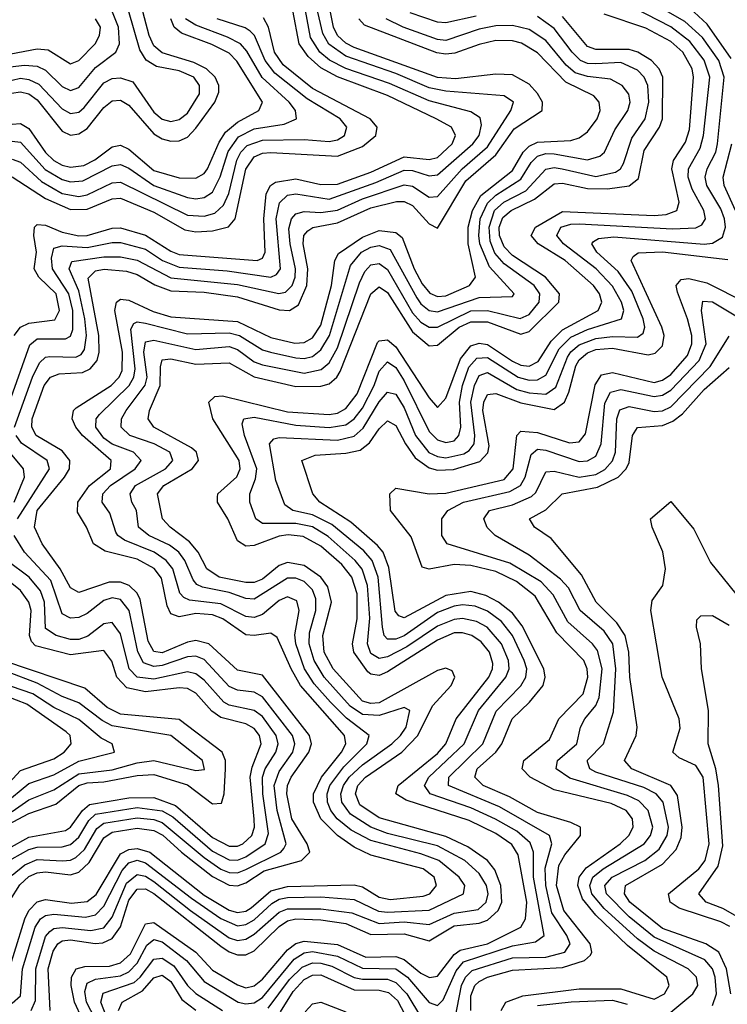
# Model space of a CAD drawing. Header units: inches. Extents: x 990535 to 1117859, y 769386 to 892122.
# Tile 220 of 256: x 1033868 to 1035566, y 870565 to 872928. Entities that reach past the tile are written whole.
import ezdxf

# ---------------------------------------------------------------- set-up
doc = ezdxf.new("R2010")
doc.units = ezdxf.units.IN
doc.header["$MEASUREMENT"] = 0
doc.layers.add('B0837', color=7, linetype='Continuous')

msp = doc.modelspace()

# ---------------------------------------------------------------- linework, layer by layer
at = {"layer": 'B0837', "color": 5}
for points, elevation in [([(1034059, 870510), (1034028.4, 870570), (1034024.2, 870595.8), (1034030, 870616.2), (1034050, 870625.6), (1034110, 870633.8), (1034130, 870643.3), (1034150, 870663.5), (1034173.1, 870706.9), (1034190, 870720.9), (1034210, 870714.7), (1034267.9, 870670), (1034310, 870620), (1034391.7, 870570), (1034410, 870566.2), (1034430, 870568.8), (1034450, 870581.2), (1034526.2, 870673.8), (1034550, 870688.7), (1034570, 870691.7), (1034630, 870681), (1034690, 870652.2), (1034770, 870650.3), (1034798.5, 870630), (1034850, 870569.1), (1034870, 870562.5), (1034883.8, 870576.2), (1034914.7, 870645.3), (1034932.8, 870667.2), (1035050, 870705.8), (1035105.3, 870714.7), (1035125.9, 870730), (1035100.5, 870870), (1035100.4, 870930), (1035092.6, 870952.6), (1035060.3, 870980.3), (1035009.5, 871009.5), (1034950, 871036.3), (1034852.3, 871070), (1034839.1, 871090), (1034849.7, 871110), (1034934.4, 871190), (1034969, 871270), (1035034.4, 871350), (1035042.5, 871370), (1035040.9, 871390), (1035024.1, 871430), (1034989.3, 871470), (1034963.8, 871483.8), (1034930, 871490.8), (1034910, 871489), (1034870, 871473), (1034797.1, 871422.9), (1034750, 871398.8), (1034730, 871395.1), (1034710, 871407.4), (1034702.7, 871430), (1034707.8, 871492.2), (1034702.6, 871570), (1034689.4, 871609.4), (1034673.1, 871630), (1034607.7, 871687.7), (1034570.7, 871710.7), (1034530, 871718.8), (1034450, 871719), (1034434.5, 871730), (1034420.3, 871770), (1034419.9, 871790), (1034433.6, 871826.4), (1034436.6, 871850), (1034407.2, 871930), (1034401.8, 871958.2), (1034405.7, 871970), (1034430, 871974.5), (1034530, 871954.8), (1034610, 871949.4), (1034650, 871955.9), (1034670, 871970), (1034690, 871995.7), (1034718.3, 872050), (1034730, 872084.4), (1034750, 872107.2), (1034770, 872093.5), (1034790, 872061.4), (1034850, 871939.6), (1034870, 871919.8), (1034890, 871913.1), (1034910, 871917.8), (1034921.5, 871930), (1034926, 871950), (1034922.7, 872010), (1034930.5, 872050), (1034945.8, 872094.2), (1034964.5, 872115.5), (1034990, 872117.7), (1035063.5, 872070), (1035090, 872062.8), (1035110, 872063.7), (1035130, 872075.1), (1035162, 872138), (1035190, 872166.2), (1035230, 872184.5), (1035312, 872210), (1035317.1, 872230), (1035312, 872250), (1035290, 872288.6), (1035250.7, 872330), (1035172.5, 872390), (1035156.6, 872410), (1035166, 872430), (1035190, 872437.8), (1035210, 872438.2), (1035434.1, 872425.9), (1035490, 872429), (1035504.3, 872435.7), (1035513.3, 872450), (1035509.2, 872470), (1035481.1, 872521.1), (1035471.9, 872550), (1035472.8, 872570), (1035500.4, 872619.6), (1035508.2, 872650), (1035523.4, 872790), (1035510, 872830.7), (1035475.7, 872875.7), (1035430, 872910.7), (1035193.7, 873033.7)], 3260), ([(1033845.1, 870814.9), (1033867.8, 870852.2), (1033890, 870871.6), (1033910, 870881), (1033930, 870883.1), (1033990, 870875.9), (1034010, 870882.2), (1034034.8, 870905.2), (1034070, 870965), (1034090, 870978.2), (1034150, 870987.6), (1034190, 870982.3), (1034211.3, 870971.3), (1034255.7, 870930), (1034330, 870871.7), (1034370, 870851.2), (1034390.3, 870849.7), (1034410, 870856.7), (1034454.4, 870885.6), (1034544.1, 870910), (1034563.7, 870930), (1034557.6, 870950), (1034521, 871010), (1034508.6, 871070), (1034510.3, 871090), (1034519.1, 871110), (1034561.9, 871170), (1034567.7, 871190), (1034563.5, 871210), (1034450, 871355.3), (1034390, 871367), (1034321.9, 871430), (1034290, 871437.9), (1034270, 871433.9), (1034210, 871408.7), (1034190, 871411.7), (1034176.3, 871436.3), (1034156.5, 871536.5), (1034150, 871551.6), (1034130.6, 871570.6), (1034110, 871577.9), (1034082.1, 871577.9), (1034010, 871553.1), (1033990, 871564.7), (1033965, 871610), (1033921.5, 871670), (1033903.1, 871710), (1033910, 871750), (1033975.2, 871830), (1033987, 871850), (1033987.8, 871870), (1033970, 871893.2), (1033907.5, 871930), (1033897.1, 871950), (1033897.9, 871970), (1033926.2, 872050), (1033941.8, 872070), (1033962.1, 872077.9), (1034018.7, 872081.3), (1034036.9, 872090), (1034053.4, 872110), (1034058.7, 872130), (1034057.5, 872170), (1034032, 872308), (1034050, 872325.4), (1034070.3, 872329.7), (1034124.4, 872324.4), (1034150, 872316.4), (1034192.2, 872292.2), (1034230, 872277.6), (1034310, 872274.2), (1034390, 872263.1), (1034490, 872231.6), (1034515.4, 872230), (1034536.4, 872243.6), (1034556.8, 872290), (1034559.2, 872330), (1034547.7, 872390), (1034549.8, 872410.2), (1034558.9, 872421.2), (1034570.9, 872429.1), (1034630, 872440.5), (1034710, 872476.9), (1034771.8, 872491.8), (1034790, 872492.2), (1034810, 872482.5), (1034850, 872437.9), (1034870, 872428.2), (1034938.6, 872541.4), (1035010, 872604), (1035054.1, 872665.9), (1035121.8, 872710), (1035122, 872730), (1035110, 872751.1), (1035090, 872773.7), (1035050, 872795.7), (1035010, 872797.3), (1034913.7, 872786.3), (1034870, 872789.2), (1034670, 872861.6), (1034650, 872872), (1034630, 872890), (1034620.9, 872910), (1034609, 872970)], 3420), ([(1033848.3, 872751.7), (1033870, 872755.3), (1033890, 872750.2), (1033910, 872735.6), (1033970, 872660.8), (1033990, 872651.3), (1034010, 872654.1), (1034030, 872667.3), (1034070, 872717.3), (1034090, 872733.4), (1034110, 872734.8), (1034130, 872722.7), (1034190, 872654.4), (1034210, 872641.9), (1034230, 872636.5), (1034250, 872637.7), (1034270, 872646.3), (1034290, 872668), (1034335.9, 872730), (1034345.8, 872754.2), (1034345.6, 872770), (1034336.4, 872790), (1034316.3, 872810), (1034285.8, 872825.8), (1034210, 872848.3), (1034190, 872865.1), (1034178.4, 872890), (1034155.9, 872975.9)], 3620), ([(1033855.6, 871950), (1033898.4, 872070), (1033915.3, 872104.7), (1033930, 872118.4), (1033940, 872120), (1034002.1, 872117.9), (1034015.2, 872124.8), (1034023, 872137), (1034028.3, 872170), (1034024.3, 872210), (1034010, 872277.8), (1033986.1, 872330), (1033992.5, 872347.5), (1034070, 872359), (1034110, 872359.4), (1034150, 872350.9), (1034230, 872308.8), (1034390, 872292.4), (1034489.3, 872270.7), (1034505.5, 872274.5), (1034521.2, 872290), (1034528.8, 872310), (1034529.3, 872330), (1034516.4, 872390), (1034513.9, 872426.1), (1034520.2, 872450), (1034530, 872462.2), (1034550, 872467.8), (1034590, 872465.6), (1034630, 872471.4), (1034690, 872498.2), (1034790, 872531.9), (1034810, 872528.3), (1034850, 872502.1), (1034870, 872503.9), (1034929.8, 872570), (1034990, 872622.9), (1035045.9, 872710), (1035053, 872730), (1035030, 872745.8), (1034890, 872756.3), (1034850, 872764.8), (1034770, 872799.2), (1034650, 872840.9), (1034609.3, 872869.3), (1034595, 872895), (1034577.8, 872970)], 3440), ([(1034911.9, 870528.1), (1034927.5, 870610), (1034937.3, 870630), (1034953.8, 870646.2), (1035050, 870676.7), (1035130, 870678), (1035175.9, 870690), (1035188.3, 870710), (1035180.9, 870730), (1035145, 870785), (1035130, 870850), (1035128.5, 870891.5), (1035144.6, 870950), (1035138.8, 870970), (1035018.8, 871038.8), (1034896.4, 871090), (1034897.1, 871110), (1034979.4, 871190), (1035011, 871269), (1035070.3, 871329.7), (1035082.4, 871350), (1035084.3, 871370), (1035078.5, 871390), (1035050.1, 871450.1), (1035023.6, 871483.6), (1034990, 871508.8), (1034960.3, 871520.3), (1034930, 871523.6), (1034910, 871520.8), (1034870, 871505.4), (1034790, 871449.8), (1034770, 871441.6), (1034750, 871441.7), (1034742.5, 871450), (1034738.1, 871470), (1034728, 871590), (1034713.6, 871630), (1034693.2, 871653.2), (1034616.8, 871716.8), (1034570, 871740.1), (1034523.4, 871750), (1034503.7, 871763.7), (1034482.5, 871822.5), (1034467.2, 871910), (1034477.9, 871922.2), (1034490, 871925.8), (1034630, 871919), (1034670, 871928.3), (1034692.2, 871947.8), (1034730, 872010.7), (1034750, 872034.3), (1034770, 872029.7), (1034790, 871997), (1034817.9, 871930), (1034849.7, 871889.7), (1034870, 871879.6), (1034890, 871876.6), (1034933.5, 871886.5), (1034945.9, 871894.1), (1034958.2, 871910), (1034960.2, 871930), (1034950.5, 872010), (1034958.8, 872050), (1034970, 872074.6), (1034990, 872081.5), (1035060.9, 872040.9), (1035090, 872032.5), (1035130.3, 872029.7), (1035154, 872045.9), (1035182.1, 872117.9), (1035190, 872130.8), (1035210, 872147.8), (1035250, 872163), (1035290, 872167.7), (1035350, 872166.6), (1035363.8, 872176.2), (1035367.7, 872190), (1035364.2, 872210), (1035336.5, 872276.5), (1035304.2, 872324.2), (1035253, 872370), (1035240.7, 872390), (1035244.3, 872395.7), (1035256.6, 872403.4), (1035293.1, 872406.9), (1035510.5, 872389.5), (1035530, 872391.7), (1035553.9, 872406.1), (1035561.5, 872430), (1035559.1, 872450), (1035550, 872473.9), (1035516.7, 872530), (1035512.4, 872550), (1035517.2, 872570), (1035537.8, 872610), (1035542, 872630), (1035557.8, 872790), (1035545, 872830), (1035505.8, 872885.8), (1035464, 872924), (1035382.2, 872970)], 3240), ([(1035575, 872835), (1035517.4, 872917.4), (1035476.1, 872956.1)], 3220), ([(1033830, 872778.4), (1033870, 872787.5), (1033890, 872784.7), (1033913.5, 872773.5), (1033970, 872714.3), (1033990, 872703), (1034010, 872706.4), (1034022.5, 872717.5), (1034070, 872776.3), (1034090, 872787.2), (1034110, 872789), (1034139.1, 872779.1), (1034190, 872706.4), (1034210, 872689.3), (1034230, 872683.6), (1034250, 872688.3), (1034270, 872703.8), (1034299.3, 872750), (1034299.4, 872770), (1034285.4, 872790), (1034250, 872805.3), (1034196.1, 872816.1), (1034171.2, 872831.2), (1034156.2, 872856.2), (1034128.8, 872950)], 3640), ([(1033843.1, 872010), (1033891.8, 872148.2), (1033910, 872162.6), (1033978, 872162), (1033990, 872169), (1033995.4, 872184.6), (1033995, 872230), (1033985.9, 872270), (1033946.4, 872330), (1033944.1, 872355.9), (1033950, 872380.1), (1033970, 872385.2), (1034030, 872381.2), (1034090, 872393.6), (1034110, 872393.5), (1034170, 872377.4), (1034210.1, 872350.1), (1034250, 872334.5), (1034365.3, 872325.3), (1034470.1, 872309.9), (1034483.6, 872316.4), (1034493.4, 872330), (1034483.1, 872450), (1034491.3, 872488.7), (1034510, 872506.7), (1034530, 872510.4), (1034610, 872497.8), (1034722.7, 872537.3), (1034790, 872567.3), (1034810, 872566.4), (1034850, 872553.3), (1034870, 872556.2), (1034955.2, 872630), (1034970.2, 872650), (1034976, 872676), (1034972.3, 872692.3), (1034950, 872707.2), (1034850, 872733.8), (1034755.3, 872775.3), (1034650, 872811.3), (1034610.8, 872830.8), (1034587.7, 872850), (1034565.8, 872885.8), (1034553.9, 872950)], 3460), ([(1033844.6, 872815.4), (1033878.9, 872818.9), (1033910, 872816.3), (1033930, 872806.8), (1033970, 872768.1), (1033990, 872758.4), (1034010, 872765.7), (1034050, 872813.5), (1034098.4, 872850), (1034107.6, 872870), (1034105.1, 872910), (1034089.1, 872950)], 3660), ([(1033850, 872550.7), (1033930, 872498.8), (1033990, 872472.4), (1034030, 872473.1), (1034090, 872498.3), (1034110, 872499.9), (1034190, 872466.4), (1034263.9, 872423.9), (1034290, 872419.2), (1034330, 872421.4), (1034368.7, 872431.3), (1034384.4, 872450), (1034410.5, 872569.5), (1034430, 872599.3), (1034450, 872608.1), (1034470, 872609.4), (1034630, 872600.5), (1034690, 872624.1), (1034722, 872650), (1034725.7, 872670), (1034708.5, 872690), (1034570, 872763.4), (1034500, 872820), (1034479.4, 872850), (1034464.6, 872910), (1034452.6, 872932.6)], 3520), ([(1033854.3, 872170), (1033869.6, 872190), (1033890, 872200.1), (1033952.2, 872207.8), (1033963.3, 872230), (1033955.3, 872270), (1033913.6, 872310), (1033902.7, 872330), (1033908.4, 872370), (1033901.7, 872410), (1033903.6, 872430), (1033910, 872436.4), (1033930, 872435.1), (1033970, 872418.3), (1034010, 872409.1), (1034030, 872410.2), (1034090, 872427.6), (1034110, 872428.3), (1034170, 872410.8), (1034230, 872372.4), (1034250, 872364.5), (1034437.2, 872350), (1034450, 872355.5), (1034456.6, 872370), (1034453.2, 872450), (1034459.5, 872510), (1034469.4, 872530.6), (1034481.5, 872538.5), (1034530, 872545.9), (1034590, 872532.6), (1034630, 872533.6), (1034710, 872562.6), (1034790, 872599.1), (1034850, 872592.8), (1034870, 872597.5), (1034905.4, 872630), (1034913.5, 872650), (1034904, 872670), (1034867.3, 872690), (1034750, 872746.3), (1034630, 872790.8), (1034590, 872812.8), (1034559.6, 872839.6), (1034538.1, 872870), (1034523.4, 872950)], 3480), ([(1033895.5, 870550), (1033906, 870574), (1033906.5, 870650), (1033930, 870727.5), (1033940.2, 870739.8), (1033950, 870746.9), (1033970, 870749.4), (1034038.1, 870741.9), (1034070, 870748.9), (1034090, 870774.6), (1034124.1, 870855.9), (1034150, 870876.7), (1034170, 870872.8), (1034190, 870859.7), (1034277.7, 870790), (1034370, 870724.9), (1034390, 870718.2), (1034410, 870721.4), (1034430, 870733.5), (1034490, 870786.3), (1034510, 870794.6), (1034590, 870794.3), (1034664.9, 870784.9), (1034730, 870758.9), (1034790, 870762.7), (1034850, 870756.7), (1034910, 870784.1), (1034967.7, 870792.3), (1034987, 870810), (1034991.8, 870830), (1034988, 870850), (1034970, 870879.1), (1034935.6, 870910), (1034870, 870945.2), (1034750, 870974.7), (1034710.5, 870990.5), (1034661.5, 871021.5), (1034640.8, 871050), (1034638.7, 871070), (1034644.9, 871090), (1034658.4, 871110), (1034690, 871139.9), (1034760.9, 871190), (1034781.3, 871210), (1034794.8, 871230), (1034803.6, 871270), (1034790, 871277.6), (1034730, 871258), (1034690, 871261), (1034661, 871281), (1034598.3, 871350), (1034574.1, 871390), (1034562.3, 871430), (1034563.1, 871456.9), (1034578.3, 871510), (1034578.4, 871538.4), (1034570, 871560.1), (1034550, 871579.7), (1034530, 871588.1), (1034510, 871587.9), (1034430, 871537.6), (1034410, 871538.8), (1034370, 871553.2), (1034306.4, 871566.4), (1034293, 871573), (1034283.9, 871583.9), (1034264.1, 871630), (1034249.7, 871650), (1034227.4, 871667.4), (1034177.6, 871690), (1034153.2, 871710), (1034147.7, 871750), (1034136.8, 871770), (1034132.7, 871790), (1034145.7, 871810), (1034217.3, 871850), (1034234.8, 871870), (1034228.1, 871890), (1034190.3, 871910), (1034132.3, 871930), (1034111.4, 871950), (1034112.4, 871970), (1034123.1, 871990), (1034168.9, 872051.1), (1034173.9, 872070), (1034165.7, 872130), (1034170, 872155.4), (1034190, 872159), (1034290, 872137), (1034370, 872143.9), (1034390, 872136.4), (1034430, 872106.8), (1034450, 872099.9), (1034550, 872079.7), (1034591.4, 872088.6), (1034610, 872105), (1034630, 872140.8), (1034683, 872297), (1034696.1, 872323.9), (1034710, 872340.1), (1034730, 872342.7), (1034750, 872328.8), (1034810, 872224.4), (1034830, 872202.2), (1034850, 872190.6), (1034870, 872190.4), (1034950, 872229.8), (1034990, 872230.5), (1035068.7, 872211.3), (1035090, 872220.8), (1035114.3, 872250), (1035115.8, 872270), (1035102.5, 872290), (1035030, 872341.9), (1035008, 872368), (1034997, 872397), (1034994, 872430), (1035006.8, 872470), (1035029.6, 872490.4), (1035082.4, 872517.6), (1035130.5, 872569.5), (1035150, 872573.2), (1035169.6, 872570.4), (1035250, 872552.2), (1035297.5, 872562.5), (1035309.6, 872570.4), (1035316.9, 872583.1), (1035336.3, 872643.7), (1035369, 872690), (1035377.1, 872730), (1035375.2, 872770), (1035366.2, 872790), (1035350, 872807.2), (1035310, 872825.2), (1035250, 872822), (1035230, 872823.2), (1035213.8, 872830), (1035193.4, 872850), (1035150, 872907.2), (1035110, 872935.9)], 3340), ([(1033940.5, 870550), (1033936, 870650), (1033947.7, 870692.3), (1033959, 870710), (1033970, 870717.6), (1033990, 870719.7), (1034049, 870711), (1034067.5, 870712.5), (1034090, 870722.8), (1034109.3, 870750.7), (1034130, 870815.1), (1034150, 870841.6), (1034170, 870841.9), (1034190, 870830.7), (1034350, 870704.6), (1034370, 870690.7), (1034390, 870683.9), (1034410, 870683.7), (1034430, 870693.8), (1034490, 870752), (1034510, 870765.6), (1034530, 870770), (1034590, 870767.7), (1034650, 870759.1), (1034710, 870733), (1034790, 870734.3), (1034850, 870717.2), (1034910, 870753.4), (1034970, 870759.6), (1034990, 870767.2), (1035016, 870790), (1035024.7, 870810), (1035022.3, 870850), (1035007.5, 870887.5), (1034990, 870910.6), (1034942.7, 870942.7), (1034890, 870967.6), (1034730, 871012.9), (1034684.2, 871044.2), (1034673.5, 871070), (1034679.5, 871090), (1034697.3, 871110), (1034784.4, 871170), (1034823.5, 871210), (1034858.3, 871281.7), (1034902.9, 871330), (1034911.6, 871350), (1034905.6, 871365.6), (1034890, 871372), (1034870, 871366.4), (1034730, 871288.9), (1034710, 871286.7), (1034690, 871292.8), (1034619.7, 871370), (1034598.5, 871410), (1034595.4, 871450), (1034616.2, 871530), (1034607.2, 871567.2), (1034590, 871590.6), (1034550, 871618.4), (1034510, 871625.5), (1034490, 871618.5), (1034450, 871585.8), (1034430, 871577.1), (1034410, 871577.1), (1034346.6, 871590), (1034316.9, 871610), (1034295.8, 871650), (1034275.2, 871675.2), (1034229, 871710), (1034210.6, 871730), (1034198.2, 871790), (1034213.5, 871810), (1034281.6, 871850), (1034296.6, 871870), (1034292.2, 871890), (1034280.3, 871900.3), (1034189.5, 871950), (1034176.1, 871970), (1034179.6, 871990), (1034204.6, 872050), (1034205.3, 872094.7), (1034210, 872112.2), (1034230, 872114.4), (1034290, 872101.7), (1034370, 872104.3), (1034430, 872070.7), (1034530, 872048.1), (1034590, 872048.6), (1034610, 872054.3), (1034628.4, 872070), (1034636.5, 872083.5), (1034710, 872270.6), (1034730, 872287.1), (1034750, 872273.2), (1034810, 872178.9), (1034850, 872145.8), (1034870, 872147), (1034922.5, 872190), (1034950, 872203.2), (1034990, 872203.2), (1035070, 872173.5), (1035090, 872179.9), (1035161.6, 872250), (1035163.4, 872270), (1035129.7, 872310), (1035050, 872361.9), (1035030, 872383.1), (1035019.2, 872410), (1035018.5, 872430), (1035026.9, 872453.1), (1035047.1, 872470), (1035102.9, 872497.1), (1035150, 872533.9), (1035170, 872535.5), (1035230, 872523), (1035277.9, 872522.1), (1035330.6, 872529.4), (1035352.8, 872547.2), (1035366.1, 872613.9), (1035403.2, 872670), (1035410, 872690), (1035411.1, 872790), (1035402.3, 872810), (1035383.8, 872830), (1035351, 872850), (1035330, 872856.9), (1035250, 872856.3), (1035230, 872864.2), (1035170, 872935.7)], 3320), ([(1034036.2, 870490), (1033999.3, 870570), (1033991.4, 870610), (1033992, 870630), (1034002.9, 870650), (1034023.9, 870656.1), (1034083, 870657), (1034110, 870664.6), (1034133.5, 870686.5), (1034170, 870758.3), (1034190, 870761.3), (1034290.5, 870690.5), (1034330, 870646.9), (1034390, 870611.5), (1034410, 870604.6), (1034430.7, 870609.3), (1034450, 870625.2), (1034510, 870695.8), (1034530, 870710.8), (1034550, 870717), (1034630, 870708.9), (1034698.6, 870678.6), (1034770, 870680), (1034790, 870673), (1034830, 870639.7), (1034850.7, 870629.3), (1034870, 870632.5), (1034910, 870684.6), (1034924.7, 870695.3), (1034990, 870710), (1035070, 870750.1), (1035081.7, 870770), (1035084.3, 870810), (1035064, 870924), (1035048.9, 870948.9), (1035010, 870975.4), (1034946.3, 871006.3), (1034794.9, 871054.9), (1034770.7, 871070), (1034776.1, 871090), (1034870, 871166.9), (1034890.6, 871190), (1034915.4, 871250), (1034993.6, 871350), (1035002.4, 871370), (1035002.7, 871382.7), (1034995.1, 871410), (1034974.7, 871434.7), (1034952.9, 871450), (1034930, 871456.7), (1034910, 871456.4), (1034870, 871439.4), (1034750, 871362.7), (1034730, 871354.2), (1034710, 871357.1), (1034703.2, 871363.2), (1034669.2, 871410), (1034666, 871430), (1034677.6, 871490), (1034677.3, 871550), (1034665.1, 871590), (1034641, 871621), (1034590, 871665), (1034547.6, 871687.6), (1034511.6, 871691.6), (1034490, 871688.6), (1034430, 871666.6), (1034410, 871664.5), (1034390, 871677.4), (1034366.9, 871730), (1034342.4, 871770), (1034342.6, 871782.6), (1034342.8, 871790), (1034388.9, 871831.1), (1034397, 871850), (1034394.5, 871870), (1034330.8, 871970), (1034321.4, 872010), (1034335.8, 872024.2), (1034354.2, 872025.8), (1034510, 871986.8), (1034610, 871980.7), (1034630, 871983.5), (1034650, 871994.7), (1034677.5, 872030), (1034726.7, 872153.3), (1034730, 872157.7), (1034750, 872159.5), (1034770, 872143.3), (1034850, 872020.3), (1034870, 871997.6), (1034890, 872020.2), (1034925.4, 872114.6), (1034950, 872145.2), (1034970, 872151.9), (1034990, 872148.5), (1035050, 872109), (1035070, 872099.1), (1035090, 872096.6), (1035111.9, 872108.1), (1035143, 872157), (1035170, 872183.7), (1035255.6, 872230), (1035264.5, 872250), (1035258.7, 872270), (1035244.8, 872290), (1035176.9, 872350), (1035111.8, 872390), (1035094.9, 872410), (1035105.7, 872430), (1035170, 872468.2), (1035390, 872458.1), (1035419.1, 872460.9), (1035444.5, 872470), (1035450.2, 872490), (1035432.9, 872570), (1035436.8, 872590), (1035465.8, 872634.2), (1035475.3, 872664.7), (1035484.7, 872790), (1035481.7, 872810), (1035459.1, 872850), (1035430, 872876.2), (1035370, 872907.6), (1035270, 872941.1)], 3280), ([(1034963, 872937), (1034890, 872920.4), (1034870, 872922.6), (1034804.6, 872944.6)], 3340), ([(1033830, 872842.8), (1033910, 872858), (1033936.1, 872856.1), (1033990, 872822.5), (1034010, 872830.1), (1034048.5, 872870), (1034059.5, 872890), (1034061.3, 872910), (1034050, 872930.2)], 3680), ([(1033830.7, 870610), (1033879.7, 870770), (1033890, 870790.6), (1033910, 870810.8), (1033930, 870816.4), (1033992.2, 870807.8), (1034030, 870811.9), (1034051, 870829), (1034110, 870926.2), (1034130, 870936.5), (1034150, 870939.1), (1034180.4, 870930), (1034310, 870827.2), (1034370, 870791.1), (1034390, 870785.8), (1034410, 870788.9), (1034423.2, 870796.8), (1034470, 870837.3), (1034510, 870847.9), (1034670, 870852.1), (1034690, 870847.2), (1034730, 870822), (1034756.4, 870816.4), (1034835.7, 870824.3), (1034851.7, 870830), (1034867.5, 870850), (1034862.6, 870870), (1034835.6, 870890), (1034710, 870923.2), (1034670, 870942.2), (1034630, 870970), (1034590.3, 871010.3), (1034572.6, 871050), (1034572.5, 871070), (1034591.6, 871110), (1034639.6, 871170), (1034650, 871190), (1034647.5, 871210), (1034541.8, 871330), (1034518.8, 871370), (1034485.8, 871445.8), (1034470, 871456), (1034430, 871450.4), (1034410, 871452.1), (1034355, 871490), (1034330, 871500.2), (1034290, 871502.7), (1034250, 871495.1), (1034230, 871502.1), (1034221.7, 871521.7), (1034208.1, 871588.1), (1034190.8, 871610.8), (1034150, 871633.4), (1034072.6, 871652.6), (1034044.5, 871670), (1034028.4, 871710), (1034006.5, 871746.5), (1034007, 871770), (1034035.2, 871810), (1034085.8, 871850), (1034086.9, 871870), (1034018.3, 871930), (1034002.1, 871950), (1033993.3, 871970), (1033996.8, 871990), (1034003.5, 871996.5), (1034087.3, 872050), (1034106.3, 872070), (1034113.7, 872086.3), (1034114.7, 872130), (1034096, 872230), (1034100.4, 872250), (1034110, 872257.4), (1034130, 872254.8), (1034187.7, 872227.7), (1034230, 872215.1), (1034390, 872203.6), (1034470, 872165.2), (1034528, 872152), (1034550, 872153.4), (1034570, 872165), (1034590, 872195.4), (1034616, 872290), (1034624, 872350), (1034632.6, 872367.4), (1034690, 872406.5), (1034730, 872422.4), (1034770, 872417.8), (1034785.4, 872405.4), (1034814.7, 872330), (1034833.9, 872293.9), (1034851.9, 872271.9), (1034870, 872263.6), (1034890, 872265.5), (1034947, 872290), (1034961.6, 872310), (1034944.2, 872390), (1034943.6, 872430), (1034954.1, 872470), (1034974.1, 872505.9), (1035050, 872565.9), (1035076, 872610), (1035090, 872624.8), (1035110, 872633.9), (1035190, 872638.4), (1035210, 872644.4), (1035230, 872658.8), (1035253.1, 872690), (1035260.6, 872710), (1035258.6, 872730), (1035245.8, 872745.8), (1035178.4, 872778.4), (1035110, 872848.6), (1035071.5, 872871.5), (1035050, 872877.6), (1035010, 872878.1), (1034970, 872869), (1034912, 872848), (1034890, 872845.2), (1034868.6, 872848.6), (1034695.3, 872915.3), (1034681.4, 872930)], 3380), ([(1033850, 872677.6), (1033870, 872679.4), (1033890, 872666.8), (1033930, 872609.4), (1033950, 872590.6), (1033970, 872579.4), (1033990, 872573.9), (1034021.7, 872578.3), (1034048.1, 872591.9), (1034090, 872623), (1034110, 872626.9), (1034130, 872617.8), (1034190, 872566.5), (1034250, 872548.8), (1034290, 872548), (1034310, 872559.2), (1034318.4, 872570), (1034346.1, 872633.9), (1034361.7, 872658.3), (1034390, 872682), (1034441.7, 872710), (1034450.6, 872730), (1034388.8, 872828.8), (1034370, 872848.2), (1034329, 872869), (1034255.6, 872895.6), (1034238.6, 872910), (1034230, 872930)], 3580), ([(1033850, 872636.4), (1033870, 872634.3), (1033929, 872569), (1033970, 872544.7), (1033990, 872539.3), (1034018.9, 872541.1), (1034090, 872577.6), (1034110, 872580.5), (1034130, 872571.8), (1034190, 872530.6), (1034270, 872501.8), (1034290, 872498.6), (1034310, 872501.3), (1034330, 872514), (1034348.8, 872551.2), (1034368, 872612), (1034392.7, 872647.3), (1034430, 872666.3), (1034502.3, 872677.7), (1034532.2, 872690), (1034529.9, 872710), (1034514.7, 872730), (1034449.4, 872789.3), (1034412.5, 872852.5), (1034397.8, 872870), (1034366.6, 872886.6), (1034290, 872915.3), (1034265.4, 872930)], 3560), ([(1033850, 872593.5), (1033870, 872586.5), (1033919.7, 872539.7), (1033970, 872511.2), (1034010, 872503.9), (1034030, 872508.1), (1034090, 872536.4), (1034110, 872538.3), (1034270, 872458.9), (1034310, 872456.4), (1034336, 872464), (1034357.1, 872482.9), (1034369.3, 872510.7), (1034389.1, 872590.9), (1034398.5, 872610), (1034413.7, 872626.3), (1034450, 872639.3), (1034550, 872641), (1034610, 872635.6), (1034630, 872640.1), (1034647.5, 872650), (1034653.1, 872670), (1034636.6, 872690), (1034557.9, 872737.9), (1034479.7, 872799.7), (1034456.4, 872830), (1034431.4, 872890), (1034420.9, 872900.9), (1034408.6, 872908.6), (1034341.8, 872930)], 3540), ([(1033850, 870567.6), (1033870, 870585.5), (1033874.1, 870650), (1033904.6, 870750), (1033917.3, 870770), (1033930, 870778.4), (1033950, 870781.3), (1034025.9, 870774.1), (1034050, 870779.5), (1034070, 870800.7), (1034113.5, 870886.5), (1034130, 870904.6), (1034150, 870910.8), (1034170, 870904.9), (1034279.6, 870819.6), (1034350, 870771.4), (1034390, 870753.5), (1034410, 870756.8), (1034430, 870767.7), (1034472.8, 870807.2), (1034490, 870817.3), (1034510, 870821.8), (1034590, 870822.9), (1034670, 870816.4), (1034728.6, 870788.6), (1034750, 870786.2), (1034850, 870791.1), (1034932.8, 870830), (1034935.7, 870850), (1034922.3, 870870), (1034873.8, 870910), (1034830, 870926.3), (1034710, 870958.2), (1034662.8, 870982.8), (1034629.2, 871010), (1034614.1, 871030), (1034606.1, 871050), (1034605.5, 871070), (1034612.3, 871090), (1034645.2, 871134.8), (1034700.5, 871190), (1034706.7, 871210), (1034652, 871252), (1034613.3, 871290), (1034574.1, 871334.1), (1034551.3, 871370), (1034530.4, 871430), (1034528.3, 871451.7), (1034538.3, 871510), (1034533.1, 871533.1), (1034510, 871543.1), (1034490, 871534.4), (1034450, 871500.6), (1034430, 871493.1), (1034410, 871496.1), (1034350, 871526.2), (1034275.2, 871535.2), (1034261.4, 871541.4), (1034251.9, 871551.9), (1034234.8, 871610), (1034219.6, 871630), (1034190.1, 871650.1), (1034119, 871679), (1034102.9, 871690), (1034098.4, 871698.4), (1034083.7, 871743.7), (1034065.7, 871770), (1034067.2, 871790), (1034085.8, 871810), (1034145.2, 871850), (1034159.3, 871870), (1034141.1, 871890), (1034090, 871909.8), (1034070, 871923.6), (1034050.7, 871950), (1034051.1, 871970), (1034059.2, 871980.8), (1034130.1, 872049.9), (1034141.5, 872070), (1034144.6, 872090), (1034134.2, 872185.8), (1034141.3, 872198.7), (1034150, 872203.3), (1034170, 872199.5), (1034270, 872173.9), (1034370, 872176.5), (1034395.2, 872170), (1034450, 872135.9), (1034469.5, 872130), (1034530, 872116.5), (1034550, 872114.9), (1034570, 872119.8), (1034590, 872135.8), (1034611.2, 872170), (1034661.4, 872338.6), (1034688.2, 872370), (1034710, 872382.3), (1034730, 872386.4), (1034756.4, 872376.4), (1034820.4, 872260.4), (1034830, 872246.3), (1034850, 872230.5), (1034870, 872227.3), (1034970, 872261.2), (1035050, 872264.1), (1035054.4, 872270), (1034994.8, 872334.8), (1034971.9, 872390), (1034969.2, 872410), (1034973, 872450), (1034990, 872487.6), (1035010, 872507.1), (1035070, 872545.2), (1035094.7, 872585.3), (1035110, 872600.7), (1035130, 872606.7), (1035150, 872606.3), (1035230, 872591.9), (1035259.6, 872600.4), (1035270.9, 872610), (1035296.1, 872663.9), (1035327.1, 872710), (1035332.3, 872730), (1035329.4, 872749.4), (1035313.8, 872770), (1035285.2, 872785.3), (1035230, 872791.8), (1035201, 872801), (1035178.8, 872818.8), (1035130, 872878), (1035090, 872904.4), (1035050, 872913.9), (1035010, 872913.1), (1034970, 872905.7), (1034890, 872878.2), (1034870, 872880.8), (1034788.3, 872910), (1034747.4, 872930)], 3360), ([(1035585.4, 872470), (1035558.1, 872530), (1035556.1, 872550), (1035576.6, 872630)], 3220), ([(1034950.4, 870550), (1034950, 870585.7), (1034959.9, 870610), (1034970, 870620.2), (1034989.9, 870630), (1035050, 870646.7), (1035170, 870653.2), (1035222.9, 870670), (1035237.3, 870682.7), (1035241, 870690), (1035236.5, 870710), (1035173.5, 870790), (1035156.1, 870850), (1035161.8, 870898.2), (1035175.8, 870924.2), (1035213.7, 870970), (1035213.5, 870990), (1035190, 871001.7), (1035110, 871025.8), (1035043.1, 871063.1), (1034980.1, 871090), (1034960.2, 871110), (1034965.8, 871130), (1035010.4, 871170), (1035024.8, 871190), (1035049.4, 871250), (1035090.8, 871290), (1035123.9, 871330), (1035129, 871350), (1035125.6, 871370), (1035073.4, 871473.4), (1035050, 871504.2), (1035016.8, 871530), (1034986.4, 871546.4), (1034950, 871555.5), (1034890, 871546.3), (1034790, 871492.3), (1034777.4, 871497.4), (1034768.5, 871508.5), (1034753.8, 871613.8), (1034740.3, 871650), (1034726.6, 871666.6), (1034662, 871722), (1034587.7, 871770), (1034571.2, 871790), (1034544.8, 871870), (1034576.6, 871883.4), (1034650, 871887.5), (1034684.6, 871895.4), (1034707.1, 871912.9), (1034730, 871946), (1034750, 871965.3), (1034770, 871954.2), (1034793.3, 871910), (1034816.9, 871876.9), (1034850, 871852.4), (1034870, 871847.1), (1034908.8, 871848.8), (1034972, 871868), (1034991.2, 871888.8), (1034994.2, 871905.8), (1034979.2, 871990), (1034981.7, 872010), (1034990, 872028.5), (1035010, 872031.3), (1035070, 872008.8), (1035150, 871993), (1035174.8, 872010), (1035185.7, 872034.3), (1035202.6, 872097.4), (1035210, 872111.7), (1035230, 872128.7), (1035250, 872136.4), (1035290, 872140), (1035375.9, 872124.1), (1035392.5, 872127.5), (1035410, 872145.7), (1035413.9, 872170), (1035408.8, 872190), (1035335.2, 872350), (1035340.2, 872359.8), (1035351.6, 872368.4), (1035410, 872371.1), (1035567.1, 872352.9)], 3220), ([(1035023.1, 870550), (1035034.2, 870570), (1035074.7, 870585.3), (1035210, 870602.6), (1035310, 870602), (1035390, 870577.5), (1035414.9, 870590), (1035426.3, 870610), (1035420.3, 870630), (1035326, 870706), (1035250, 870779.1), (1035217.9, 870817.9), (1035207.3, 870850), (1035210.6, 870870), (1035227.1, 870892.9), (1035308.3, 870950), (1035329.7, 870970), (1035339.8, 870990), (1035338.2, 871010), (1035323, 871030), (1035287.1, 871047.1), (1035150, 871079.7), (1035092.5, 871110), (1035073.2, 871130), (1035077.1, 871150), (1035139, 871201), (1035161.2, 871250), (1035220.2, 871310), (1035231.2, 871350), (1035229.5, 871370), (1035221.6, 871390), (1035156.7, 871456.7), (1035104.8, 871544.8), (1035059.8, 871579.8), (1035010, 871603.7), (1034950, 871617.9), (1034910, 871620.4), (1034850, 871609.2), (1034833.9, 871613.9), (1034807.1, 871687.1), (1034757.8, 871750), (1034755.7, 871790), (1034770, 871803.8), (1034850, 871790), (1034890, 871791.5), (1035030, 871825), (1035052.2, 871850), (1035060.6, 871930), (1035070, 871941), (1035110, 871937.5), (1035187.2, 871912.8), (1035210, 871915.1), (1035225.6, 871934.4), (1035248.3, 872051.7), (1035264.1, 872075.9), (1035290, 872081.3), (1035390, 872057.7), (1035410, 872063.3), (1035430, 872076.9), (1035470, 872121.9), (1035480.9, 872150), (1035480.9, 872170), (1035470.6, 872210.6), (1035446, 872274), (1035443.4, 872290), (1035455.3, 872304.7), (1035473.2, 872306.8), (1035516.4, 872296.4), (1035610, 872249.4)], 3180), ([(1035430, 870545.9), (1035483.3, 870590), (1035495.3, 870610), (1035491.9, 870630), (1035471.5, 870650), (1035390, 870692.9), (1035350, 870722.4), (1035270, 870795.1), (1035240.4, 870830), (1035235.6, 870850), (1035243.2, 870870), (1035268, 870890), (1035366.5, 870950), (1035381.8, 870970), (1035387.1, 870990), (1035376.2, 871030), (1035353.7, 871053.7), (1035326.3, 871066.3), (1035187.8, 871107.8), (1035155.4, 871130), (1035158.3, 871150), (1035204.6, 871190), (1035213.8, 871230), (1035223.6, 871250), (1035250, 871282.5), (1035258.2, 871301.8), (1035265.2, 871370), (1035254.3, 871414.3), (1035242.4, 871430), (1035182.7, 871482.7), (1035148, 871548), (1035119, 871579), (1035043.8, 871623.8), (1034893.3, 871670), (1034880.7, 871690), (1034880.5, 871730), (1034894.8, 871750), (1034932.3, 871770), (1035044, 871796), (1035069.4, 871810), (1035080.8, 871830), (1035095.2, 871884.8), (1035110, 871897.3), (1035130, 871894.7), (1035210, 871868.1), (1035230, 871869.2), (1035250, 871881), (1035263, 871910), (1035272.1, 872007.9), (1035285.7, 872034.3), (1035310, 872040.8), (1035390, 872023.7), (1035410, 872027.2), (1035430, 872039), (1035498.5, 872110), (1035514.9, 872150), (1035503.9, 872230), (1035507.3, 872252.7), (1035530, 872251), (1035590, 872214.7)], 3160), ([(1035530, 870562.3), (1035539.6, 870590), (1035536.6, 870630), (1035530, 870650.6), (1035511.5, 870671.5), (1035390, 870726.6), (1035330, 870774.8), (1035275.5, 870830), (1035271.8, 870850), (1035289.1, 870870), (1035368.1, 870910), (1035402.6, 870937.4), (1035421.7, 870970), (1035425, 870990), (1035411.8, 871050), (1035395.2, 871070), (1035365.1, 871085.1), (1035250, 871122.5), (1035235.9, 871130), (1035230, 871147.4), (1035230, 871150.8), (1035268.5, 871190), (1035292.7, 871267.3), (1035298.4, 871370), (1035291.2, 871430), (1035270, 871460.6), (1035212.4, 871510), (1035184.9, 871564.9), (1035165.8, 871585.8), (1035090, 871642.7), (1035008.4, 871690), (1034989.3, 871709.3), (1034981.3, 871730), (1034995, 871750), (1035050, 871763.7), (1035096.2, 871783.8), (1035106.2, 871793.8), (1035130, 871843), (1035150, 871844.8), (1035210.2, 871830.2), (1035250, 871836.8), (1035271.6, 871848.4), (1035290.5, 871869.5), (1035297.5, 871890), (1035300.3, 871970), (1035308.2, 871991.8), (1035330, 872000), (1035390, 871988.2), (1035410, 871989.7), (1035430, 871998.7), (1035524.4, 872095.6), (1035570, 872168.7)], 3140), ([(1035573.9, 870590), (1035563.5, 870650), (1035545, 870690), (1035514.1, 870710), (1035410, 870747.3), (1035332.2, 870810), (1035318.7, 870830), (1035321.8, 870850), (1035410, 870901.1), (1035443.2, 870936.8), (1035454.9, 870965.1), (1035457.7, 870990), (1035446, 871066), (1035430, 871090.2), (1035336.7, 871130), (1035319, 871150), (1035346.9, 871210), (1035349.3, 871230), (1035331.7, 871350), (1035329.3, 871410), (1035320.4, 871450), (1035300.7, 871480.7), (1035251.3, 871530), (1035216.2, 871596.2), (1035143.2, 871683.2), (1035102.7, 871710), (1035091.4, 871730), (1035130, 871751.7), (1035169.6, 871790.4), (1035254, 871806), (1035303.6, 871830), (1035323.3, 871850), (1035330, 871865.7), (1035338.3, 871930), (1035350, 871949.2), (1035410, 871954.3), (1035435.2, 871964.8), (1035458, 871982), (1035510, 872040.4), (1035570, 872093.3)], 3120), ([(1033862.2, 871730), (1033938.9, 871850), (1033933.6, 871870), (1033871.8, 871911.8), (1033859.4, 871930)], 3440), ([(1033854.2, 871770), (1033879, 871830), (1033877.1, 871850), (1033837.8, 871897.8)], 3460), ([(1035571.7, 870751.7), (1035550, 870763.4), (1035450, 870796.2), (1035428.8, 870810), (1035424.6, 870830), (1035497.7, 870890), (1035512.3, 870910), (1035522.4, 870950), (1035508, 871110), (1035490, 871138.2), (1035450, 871157), (1035434.9, 871170), (1035452.3, 871227.7), (1035450.5, 871250), (1035409.1, 871350), (1035382.4, 871510), (1035385.4, 871534.6), (1035410.8, 871570), (1035417.1, 871610), (1035410.7, 871650.7), (1035385.3, 871710), (1035381.4, 871730), (1035430, 871771.8), (1035485.1, 871705.1), (1035525.2, 871625.2), (1035585.8, 871550)], 3080), ([(1033850, 870874.7), (1033880.1, 870899.9), (1033910, 870912.6), (1033970.3, 870909.7), (1033990, 870911.3), (1034002.5, 870917.5), (1034023.2, 870936.8), (1034052.6, 870987.4), (1034070, 870999.6), (1034150, 871012.3), (1034190, 871008.6), (1034210, 871001.5), (1034310, 870917.2), (1034350, 870889.3), (1034370, 870881.2), (1034390, 870880.8), (1034410, 870888.8), (1034494.2, 870930), (1034501.2, 870938.8), (1034507.2, 870950), (1034485.5, 871030), (1034478.7, 871090), (1034490, 871123.9), (1034523.2, 871170), (1034527.6, 871190), (1034522, 871210), (1034450, 871303.1), (1034430, 871314.3), (1034390, 871318.7), (1034370, 871328.2), (1034310, 871392.9), (1034290, 871400.5), (1034270, 871399.2), (1034210, 871377.9), (1034190, 871375.6), (1034164.9, 871384.9), (1034151.1, 871411.1), (1034130.5, 871510.5), (1034110, 871537), (1034090, 871541), (1034070, 871534.4), (1034030, 871503.3), (1034010, 871493.3), (1033990, 871492.2), (1033970, 871502.4), (1033942.4, 871582.4), (1033879.6, 871650), (1033854.6, 871690)], 3440), ([(1033850, 870914), (1033890, 870937), (1033910, 870942.4), (1033970, 870943.4), (1033990, 870948.5), (1034010, 870966.5), (1034033.4, 871006.6), (1034050, 871021.1), (1034150, 871037.2), (1034210, 871029.6), (1034235.1, 871015.1), (1034330, 870932.9), (1034370, 870911.8), (1034390, 870911.4), (1034410, 870918.9), (1034456.9, 870950), (1034464.9, 870975.1), (1034451, 871070), (1034450.6, 871110), (1034456.8, 871130), (1034482.3, 871170), (1034488.1, 871190), (1034483.2, 871210), (1034450, 871255.5), (1034430, 871270.6), (1034370, 871282.8), (1034357.5, 871290), (1034310, 871343.3), (1034290, 871358.6), (1034270, 871362.7), (1034190, 871345.5), (1034150, 871350.6), (1034130.5, 871370.5), (1034110, 871453.9), (1034090, 871481.6), (1034070, 871478.6), (1034031, 871449), (1034010, 871440.8), (1033990, 871440.7), (1033955.4, 871450), (1033930, 871466.7), (1033927.2, 871530), (1033917.5, 871557.5), (1033890.2, 871590), (1033837.1, 871630)], 3460), ([(1033840.7, 870939.3), (1033890, 870966.1), (1033977.7, 870982.3), (1033990, 870990), (1034018.8, 871030), (1034035.6, 871044.4), (1034130, 871060.4), (1034190, 871061.2), (1034241.9, 871041.9), (1034330, 870965.5), (1034370, 870944.3), (1034390, 870944.4), (1034403.5, 870950), (1034425.1, 870970), (1034430.8, 870990), (1034430.3, 871009.7), (1034420.7, 871110), (1034425.6, 871134.4), (1034447.4, 871190), (1034443, 871210), (1034430, 871227.3), (1034410, 871238.6), (1034350, 871253.3), (1034328.9, 871268.9), (1034290, 871312.1), (1034270, 871323.3), (1034250, 871325), (1034170, 871315.1), (1034125, 871325), (1034100.7, 871350), (1034088.8, 871388.8), (1034070, 871414.3), (1033990, 871403.9), (1033905.8, 871425.8), (1033895.8, 871435.8), (1033890.9, 871450), (1033895.1, 871510), (1033890, 871530.3), (1033870, 871558.2), (1033807.5, 871607.5)], 3480), ([(1035590, 870775.2), (1035555, 870795), (1035514.6, 870810), (1035497.1, 870830), (1035543.5, 870896.5), (1035554.9, 870945.1), (1035544.8, 871090), (1035538, 871130), (1035519.4, 871190), (1035520.4, 871270), (1035503.4, 871370), (1035501.6, 871430), (1035491.9, 871470), (1035492.5, 871487.5), (1035502.5, 871497.5), (1035530, 871498), (1035570, 871474.8)], 3060), ([(1033850, 871028.2), (1033890, 871056.1), (1033950, 871080), (1034010, 871118.2), (1034090, 871127.9), (1034150, 871144.3), (1034190, 871150.1), (1034290, 871126.6), (1034311.2, 871128.8), (1034306.1, 871150), (1034230, 871209.9), (1034090, 871233.8), (1034065.9, 871245.9), (1034010, 871288.8), (1033970, 871303.7), (1033910, 871336.2), (1033766.5, 871390)], 3540), ([(1033789.4, 870970), (1033890, 871023.2), (1033954.3, 871045.7), (1034010, 871090.2), (1034030, 871097), (1034070, 871098.8), (1034150, 871114.6), (1034190, 871116.6), (1034270, 871091.5), (1034330, 871046.1), (1034352.3, 871047.7), (1034358.6, 871070), (1034361.8, 871130), (1034361.3, 871150), (1034353.8, 871170), (1034250, 871248.8), (1034110, 871261.3), (1034077.4, 871277.4), (1034024.2, 871324.2), (1033829.8, 871389.8)], 3520), ([(1033830, 871045.2), (1033890, 871095.2), (1033950, 871116), (1034010, 871148.9), (1034094.9, 871170), (1034089.9, 871190), (1034063.6, 871203.6), (1034010, 871248.3), (1033950, 871277.3), (1033899.5, 871310), (1033724.2, 871370)], 3560), ([(1033813.4, 871066.6), (1033870, 871126.6), (1033950, 871154), (1033974.5, 871170), (1033991.4, 871190), (1033989.2, 871210), (1033979.2, 871219.2), (1033885.1, 871285.1), (1033810, 871314.4)], 3580), ([(1034092.7, 870492.7), (1034062.8, 870570), (1034068.3, 870591.7), (1034142.1, 870617.8), (1034157, 870630), (1034190, 870673.6), (1034210, 870675.7), (1034237.4, 870657.4), (1034270.2, 870610.2), (1034290.7, 870590.7), (1034354.6, 870550)], 3240), ([(1034464.2, 870555.8), (1034515.4, 870624.6), (1034545.4, 870654.6), (1034570, 870664.4), (1034590, 870664.1), (1034616.9, 870656.9), (1034670, 870629.2), (1034690, 870625.1), (1034750, 870625.1), (1034770, 870617.5), (1034797, 870590), (1034831.9, 870531.9)], 3240), ([(1034104.5, 870550), (1034113.4, 870570), (1034162.8, 870597.2), (1034190, 870628.8), (1034210, 870634.9), (1034230, 870620.2), (1034256.4, 870576.4), (1034290, 870551.4)], 3220), ([(1034493.3, 870546.7), (1034524.1, 870595.9), (1034550, 870625), (1034570, 870635.3), (1034590, 870636.2), (1034670, 870600.2), (1034730, 870598.8), (1034753.1, 870593.1), (1034774.4, 870574.4), (1034808.9, 870508.9)], 3220), ([(1034552.6, 870547.4), (1034570, 870566.5), (1034590, 870570), (1034650, 870546.7)], 3180), ([(1035110, 870562.5), (1035191.1, 870571.1), (1035290, 870575), (1035325.1, 870565.1)], 3160)]:
    msp.add_lwpolyline(points, dxfattribs=dict(at, elevation=elevation))

doc.saveas('drawing.dxf')
